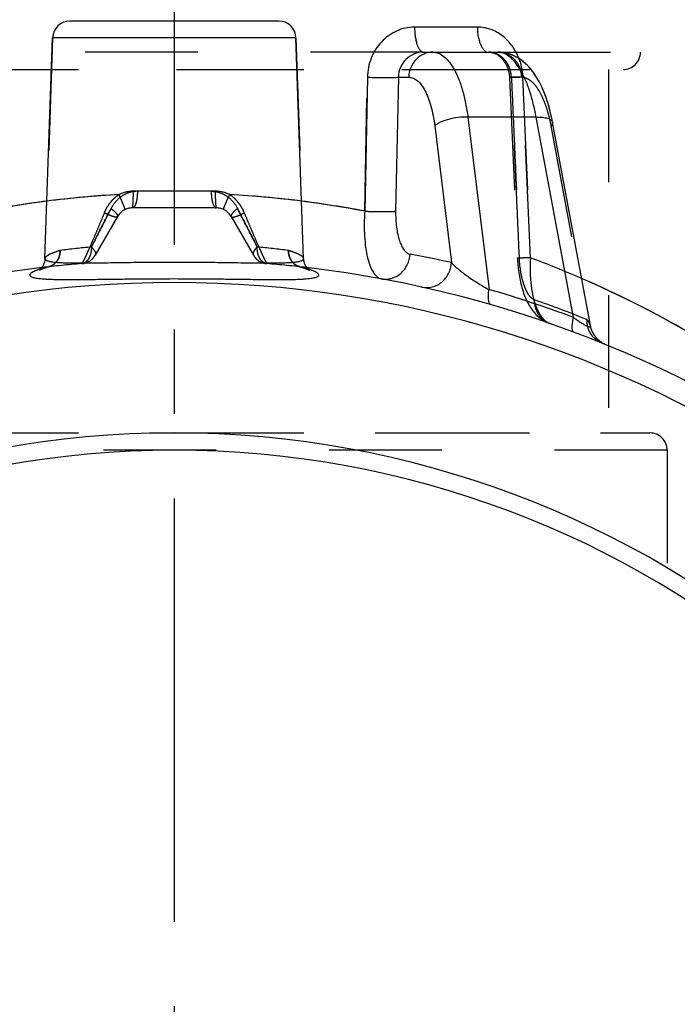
# Model space of a CAD drawing. Header units: millimetres. Extents: x 411 to 589, y 424 to 576.
# Tile 4 of 23: x 491 to 529, y 468 to 525. Entities that reach past the tile are written whole.
import ezdxf

# ---------------------------------------------------------------- set-up
doc = ezdxf.new("R2010")
doc.units = ezdxf.units.MM
doc.header["$LTSCALE"] = 65.185185
doc.linetypes.add('CENTER', pattern=[0.6, 0.375, -0.075, 0.075, -0.075])
doc.linetypes.add('HIDDEN', pattern=[0.2, 0.1, -0.1])
for name, color, linetype in [('ACHSEN_S', 7, 'CONTINUOUS'), ('FLAECHEN', 7, 'CONTINUOUS'), ('KOERPER', 7, 'CONTINUOUS'), ('KONST.EL_MIT_GEO', 7, 'CONTINUOUS')]:
    doc.layers.add(name, color=color, linetype=linetype)

msp = doc.modelspace()

# ---------------------------------------------------------------- linework, layer by layer
at = {"layer": 'ACHSEN_S', "color": 2, "linetype": 'CENTER'}
msp.add_line((500, 575.906), (500, 424.475), dxfattribs=at)
at = {"layer": 'FLAECHEN', "color": 8, "linetype": 'HIDDEN'}
for p, q in [((526.95, 532.475), (526.95, 523.475)), ((474.9, 522.475), (525.1, 522.475)), ((525.1, 522.475), (525.1, 501.475)), ((474.9, 501.475), (525.1, 501.475)), ((528.5, 500.475), (528.5, 492.515))]:
    msp.add_line(p, q, dxfattribs=at)
at = {"layer": 'FLAECHEN', "color": 7, "linetype": 'Continuous'}
for p, q in [((492.521, 511.553), (492.966, 524.31)), ((507.479, 511.553), (507.034, 524.31)), ((514.938, 523.475), (518.702, 523.475))]:
    msp.add_line(p, q, dxfattribs=at)
at = {"layer": 'KOERPER', "color": 8, "linetype": 'HIDDEN'}
for p, q in [((492.966, 524.31), (492.521, 511.553)), ((507.034, 524.31), (507.479, 511.553))]:
    msp.add_line(p, q, dxfattribs=at)
at = {"layer": 'KONST.EL_MIT_GEO', "color": 7, "linetype": 'Continuous'}
for p, q in [((506.034, 525.275), (493.966, 525.275)), ((517.522, 524.923), (513.89, 524.923)), ((507.034, 524.31), (492.966, 524.31)), ((514.397, 523.475), (518.702, 523.475)), ((511.164, 522.027), (511.014, 514.286)), ((512.955, 522.027), (512.797, 514.286)), ((512.955, 522.027), (513.553, 522.027)), ((520.922, 519.723), (516.976, 519.723)), ((516.976, 519.723), (518.195, 509.763)), ((523.085, 508.147), (520.922, 519.723)), ((524.06, 507.684), (521.846, 519.53)), ((515.059, 519.213), (516.025, 511.316))]:
    msp.add_line(p, q, dxfattribs=at)
at = {"layer": 'KONST.EL_MIT_GEO', "color": 8, "linetype": 'HIDDEN'}
for p, q in [((514.397, 523.475), (485.603, 523.475)), ((518.161, 523.475), (518.188, 523.475)), ((518.186, 523.475), (518.235, 523.472)), ((518.233, 523.472), (518.28, 523.468)), ((518.279, 523.468), (518.326, 523.461)), ((518.324, 523.461), (518.37, 523.452)), ((518.368, 523.452), (518.413, 523.441)), ((518.412, 523.442), (518.456, 523.429)), ((518.455, 523.429), (518.499, 523.414)), ((518.497, 523.415), (518.54, 523.398)), ((518.538, 523.398), (518.581, 523.379)), ((518.579, 523.38), (518.621, 523.359)), ((518.619, 523.36), (518.66, 523.338)), ((518.702, 523.475), (526.95, 523.475)), ((518.766, 523.474), (518.702, 523.475)), ((518.659, 523.339), (518.699, 523.314)), ((518.697, 523.315), (518.737, 523.289)), ((518.735, 523.29), (518.774, 523.263)), ((518.772, 523.264), (518.81, 523.235)), ((518.808, 523.236), (518.845, 523.205)), ((518.844, 523.206), (518.879, 523.174)), ((518.878, 523.175), (518.913, 523.142)), ((518.911, 523.143), (518.945, 523.108)), ((518.943, 523.11), (518.976, 523.073)), ((518.975, 523.075), (519.006, 523.038)), ((519.005, 523.039), (519.035, 523.001)), ((519.034, 523.002), (519.063, 522.963)), ((519.062, 522.964), (519.09, 522.924)), ((519.088, 522.925), (519.115, 522.884)), ((519.114, 522.885), (519.14, 522.842)), ((519.139, 522.844), (519.163, 522.8)), ((519.162, 522.802), (519.186, 522.757)), ((519.78, 523.194), (519.777, 523.196)), ((519.859, 523.15), (519.858, 523.15)), ((519.94, 523.099), (519.935, 523.103)), ((474.05, 522.475), (525.95, 522.475)), ((519.185, 522.759), (519.207, 522.713)), ((519.206, 522.716), (519.227, 522.669)), ((519.226, 522.671), (519.246, 522.623)), ((519.245, 522.625), (519.264, 522.576)), ((519.263, 522.579), (519.281, 522.529)), ((519.28, 522.532), (519.296, 522.481)), ((519.295, 522.484), (519.31, 522.433)), ((519.309, 522.435), (519.323, 522.384)), ((519.322, 522.386), (519.334, 522.334)), ((519.334, 522.337), (519.345, 522.284)), ((519.344, 522.287), (519.353, 522.234)), ((519.353, 522.237), (519.361, 522.183)), ((511.014, 514.286), (511.164, 522.027)), ((519.361, 522.186), (519.367, 522.132)), ((519.367, 522.135), (519.372, 522.081)), ((519.372, 522.084), (519.375, 522.03)), ((519.375, 522.033), (519.376, 522.014)), ((519.376, 522.014), (519.836, 511.582)), ((520.087, 522.027), (519.49, 522.027)), ((520.141, 522.027), (520.592, 511.596)), ((520.592, 511.596), (520.141, 522.027)), ((520.966, 521.995), (520.959, 522.007)), ((521.027, 521.891), (521.023, 521.898)), ((521.15, 521.663), (521.146, 521.67)), ((521.211, 521.539), (521.204, 521.553)), ((521.759, 519.936), (521.751, 519.97)), ((521.79, 519.798), (521.784, 519.824)), ((521.819, 519.663), (521.816, 519.681)), ((521.846, 519.53), (521.844, 519.541)), ((521.775, 519.213), (523.866, 508.022)), ((502.366, 515.44), (497.634, 515.44)), ((502.423, 514.475), (497.577, 514.475)), ((496.711, 513.975), (495.429, 511.754)), ((503.289, 513.975), (504.571, 511.754)), ((492.507, 511.419), (492.506, 511.416)), ((492.513, 511.46), (492.513, 511.457)), ((492.518, 511.503), (492.517, 511.5)), ((492.521, 511.546), (492.52, 511.543)), ((507.48, 511.542), (507.479, 511.545)), ((507.483, 511.497), (507.483, 511.5)), ((507.488, 511.454), (507.488, 511.457)), ((507.495, 511.412), (507.494, 511.415)), ((519.836, 511.582), (519.84, 511.504)), ((519.84, 511.507), (519.846, 511.392)), ((492.227, 510.917), (492.226, 510.917)), ((492.238, 510.927), (492.237, 510.926)), ((492.249, 510.937), (492.249, 510.937)), ((492.262, 510.949), (492.261, 510.948)), ((492.276, 510.963), (492.275, 510.962)), ((492.29, 510.977), (492.289, 510.976)), ((492.304, 510.994), (492.303, 510.992)), ((492.319, 511.011), (492.318, 511.01)), ((492.335, 511.03), (492.334, 511.029)), ((492.35, 511.051), (492.349, 511.049)), ((492.366, 511.073), (492.365, 511.071)), ((492.381, 511.097), (492.38, 511.095)), ((492.397, 511.122), (492.396, 511.12)), ((492.412, 511.149), (492.411, 511.147)), ((492.427, 511.177), (492.425, 511.175)), ((492.441, 511.207), (492.44, 511.205)), ((492.454, 511.238), (492.453, 511.236)), ((492.467, 511.271), (492.466, 511.269)), ((492.478, 511.306), (492.478, 511.303)), ((492.489, 511.342), (492.488, 511.34)), ((492.499, 511.38), (492.498, 511.377)), ((492.726, 511.075), (492.771, 511.088)), ((507.503, 511.372), (507.503, 511.375)), ((507.513, 511.334), (507.512, 511.337)), ((507.524, 511.298), (507.523, 511.3)), ((507.536, 511.263), (507.535, 511.265)), ((507.549, 511.23), (507.548, 511.232)), ((507.563, 511.198), (507.562, 511.2)), ((507.578, 511.169), (507.577, 511.17)), ((507.593, 511.14), (507.592, 511.142)), ((507.608, 511.114), (507.607, 511.115)), ((507.624, 511.089), (507.623, 511.09)), ((507.64, 511.065), (507.639, 511.066)), ((507.655, 511.043), (507.655, 511.044)), ((507.671, 511.023), (507.67, 511.024)), ((507.687, 511.004), (507.686, 511.005)), ((507.702, 510.986), (507.701, 510.987)), ((507.717, 510.97), (507.716, 510.971)), ((519.846, 511.395), (519.854, 511.28)), ((519.854, 511.283), (519.864, 511.169)), ((519.864, 511.172), (519.875, 511.058)), ((519.875, 511.062), (519.887, 510.948)), ((519.887, 510.952), (519.901, 510.838)), ((519.901, 510.842), (519.917, 510.729)), ((519.916, 510.733), (519.934, 510.62)), ((519.933, 510.624), (519.952, 510.511)), ((519.951, 510.515), (519.972, 510.403)), ((519.971, 510.407), (519.994, 510.295)), ((519.993, 510.299), (520.017, 510.188)), ((520.016, 510.192), (520.042, 510.081)), ((520.041, 510.085), (520.07, 509.974)), ((520.068, 509.979), (520.099, 509.868)), ((520.097, 509.873), (520.13, 509.763)), ((520.128, 509.767), (520.163, 509.658)), ((520.161, 509.663), (520.198, 509.553)), ((520.197, 509.558), (520.236, 509.449)), ((520.234, 509.454), (520.276, 509.347)), ((520.274, 509.352), (520.318, 509.247)), ((520.316, 509.252), (520.362, 509.149)), ((520.36, 509.153), (520.408, 509.054)), ((520.406, 509.059), (520.455, 508.964)), ((520.452, 508.968), (520.503, 508.877)), ((520.5, 508.882), (520.552, 508.795)), ((520.549, 508.799), (520.601, 508.718)), ((520.598, 508.722), (520.651, 508.644)), ((520.648, 508.648), (520.702, 508.574)), ((520.699, 508.578), (520.753, 508.507)), ((520.751, 508.51), (520.806, 508.442)), ((520.803, 508.446), (520.86, 508.381)), ((520.857, 508.384), (520.915, 508.322)), ((520.912, 508.325), (520.972, 508.266)), ((520.968, 508.269), (521.029, 508.213)), ((521.026, 508.216), (521.087, 508.162)), ((521.084, 508.165), (521.146, 508.114)), ((521.143, 508.117), (521.207, 508.069)), ((521.203, 508.072), (521.267, 508.027)), ((521.264, 508.029), (521.329, 507.987)), ((521.325, 507.989), (521.391, 507.949)), ((521.387, 507.952), (521.454, 507.915)), ((521.45, 507.917), (521.518, 507.883)), ((521.514, 507.885), (521.582, 507.853)), ((521.578, 507.855), (521.646, 507.826)), ((521.642, 507.828), (521.711, 507.802)), ((521.706, 507.804), (521.722, 507.798)), ((472.5, 501.475), (527.5, 501.475)), ((528.5, 500.475), (471.5, 500.475))]:
    msp.add_line(p, q, dxfattribs=at)
at = {"layer": 'KONST.EL_MIT_GEO', "color": 7, "linetype": 'Continuous'}
for points in [[(521.846, 519.53), (521.819, 519.663), (521.79, 519.798), (521.759, 519.936), (521.725, 520.076), (521.688, 520.216), (521.65, 520.356), (521.608, 520.497), (521.565, 520.637), (521.52, 520.775), (521.472, 520.912), (521.422, 521.046), (521.37, 521.178), (521.316, 521.306), (521.261, 521.431), (521.204, 521.553), (521.146, 521.67), (521.087, 521.783), (521.027, 521.891), (520.966, 521.995), (520.904, 522.094), (520.841, 522.189), (520.778, 522.28), (520.714, 522.366), (520.649, 522.449), (520.583, 522.529), (520.516, 522.605), (520.448, 522.678), (520.378, 522.748), (520.307, 522.815), (520.235, 522.879), (520.161, 522.94), (520.087, 522.998), (520.011, 523.052), (519.935, 523.103), (519.858, 523.15), (519.78, 523.194), (519.702, 523.235), (519.623, 523.273), (519.544, 523.307), (519.465, 523.338), (519.385, 523.365), (519.306, 523.39), (519.226, 523.411), (519.146, 523.429), (519.066, 523.444), (518.986, 523.456), (518.905, 523.465), (518.825, 523.472), (518.744, 523.475), (518.702, 523.475)], [(492.521, 511.553), (492.52, 511.543), (492.517, 511.5), (492.513, 511.457), (492.506, 511.416), (492.498, 511.377), (492.488, 511.34), (492.478, 511.303), (492.466, 511.269), (492.453, 511.236), (492.44, 511.205), (492.425, 511.175), (492.411, 511.147), (492.396, 511.12), (492.38, 511.095), (492.365, 511.071), (492.349, 511.049), (492.334, 511.029), (492.318, 511.01), (492.303, 510.992), (492.289, 510.976), (492.275, 510.962), (492.261, 510.948), (492.249, 510.937), (492.237, 510.926), (492.226, 510.917), (492.216, 510.909), (492.207, 510.902), (492.199, 510.896), (492.193, 510.891), (492.187, 510.888), (492.183, 510.885), (492.181, 510.884)], [(507.821, 510.882), (507.822, 510.882), (507.822, 510.882), (507.822, 510.882), (507.82, 510.883), (507.816, 510.885), (507.812, 510.888), (507.806, 510.893), (507.798, 510.898), (507.79, 510.904), (507.78, 510.912), (507.769, 510.921), (507.758, 510.931), (507.745, 510.943), (507.731, 510.956), (507.717, 510.97), (507.702, 510.986), (507.687, 511.004), (507.671, 511.023), (507.655, 511.043), (507.64, 511.065), (507.624, 511.089), (507.608, 511.114), (507.593, 511.14), (507.578, 511.169), (507.563, 511.198), (507.549, 511.23), (507.536, 511.263), (507.524, 511.298), (507.513, 511.334), (507.503, 511.372), (507.495, 511.412), (507.488, 511.454), (507.483, 511.497), (507.48, 511.542), (507.479, 511.553)], [(524.968, 506.57), (524.916, 506.593), (524.864, 506.617), (524.814, 506.643), (524.764, 506.672), (524.716, 506.702), (524.669, 506.734), (524.623, 506.768), (524.579, 506.803), (524.536, 506.84), (524.494, 506.879), (524.454, 506.919), (524.415, 506.961), (524.378, 507.004), (524.343, 507.048), (524.309, 507.094), (524.277, 507.141), (524.247, 507.19), (524.219, 507.239), (524.193, 507.289), (524.168, 507.341), (524.146, 507.393), (524.125, 507.446), (524.107, 507.5), (524.09, 507.554), (524.076, 507.609), (524.064, 507.665), (524.06, 507.683)]]:
    msp.add_lwpolyline(points, dxfattribs=at)
at = {"layer": 'KONST.EL_MIT_GEO', "color": 8, "linetype": 'HIDDEN'}
for points in [[(519.702, 523.235), (519.694, 523.239), (519.611, 523.278), (519.527, 523.314), (519.444, 523.345), (519.36, 523.373), (519.275, 523.398), (519.191, 523.419), (519.106, 523.437), (519.022, 523.451), (518.937, 523.462), (518.851, 523.47), (518.766, 523.474)], [(520.692, 522.395), (520.623, 522.482), (520.552, 522.565), (520.48, 522.644), (520.407, 522.719), (520.333, 522.792), (520.257, 522.86), (520.179, 522.925), (520.101, 522.987), (520.021, 523.045), (520.011, 523.052)], [(520.904, 522.094), (520.893, 522.111), (520.827, 522.21), (520.76, 522.305), (520.692, 522.395)], [(521.725, 520.076), (521.714, 520.118), (521.675, 520.266), (521.633, 520.415), (521.588, 520.564), (521.541, 520.711), (521.492, 520.856), (521.44, 520.999), (521.385, 521.139), (521.329, 521.276), (521.271, 521.41), (521.261, 521.431)], [(492.182, 510.884), (492.18, 510.883), (492.178, 510.882), (492.178, 510.882), (492.178, 510.882), (492.18, 510.883), (492.183, 510.884), (492.187, 510.886), (492.192, 510.889), (492.198, 510.892), (492.206, 510.896), (492.215, 510.9), (492.225, 510.904), (492.236, 510.909), (492.248, 510.915), (492.262, 510.92), (492.276, 510.926), (492.292, 510.933), (492.31, 510.94), (492.328, 510.947), (492.348, 510.954), (492.369, 510.962), (492.391, 510.97), (492.415, 510.978), (492.439, 510.987), (492.466, 510.995)], [(492.466, 510.995), (492.493, 511.005), (492.522, 511.014), (492.552, 511.024), (492.584, 511.033), (492.617, 511.043), (492.652, 511.054), (492.688, 511.064), (492.726, 511.075)], [(507.229, 511.088), (507.278, 511.074), (507.317, 511.063), (507.354, 511.052), (507.39, 511.041), (507.425, 511.031), (507.458, 511.02), (507.489, 511.01), (507.519, 511), (507.548, 510.991), (507.575, 510.982), (507.601, 510.973), (507.625, 510.964), (507.648, 510.956), (507.669, 510.948), (507.689, 510.94), (507.708, 510.933), (507.725, 510.926), (507.74, 510.92), (507.755, 510.913), (507.768, 510.908), (507.779, 510.903), (507.789, 510.898), (507.798, 510.894), (507.806, 510.89), (507.812, 510.887), (507.816, 510.885), (507.82, 510.883), (507.821, 510.882)]]:
    msp.add_lwpolyline(points, dxfattribs=at)
at = {"layer": 'KONST.EL_MIT_GEO', "color": 7, "linetype": 'Continuous'}
for centre, radius, start, end in [((493.966, 524.275), 1, 90, 178), ((506.034, 524.275), 1, 2, 90), ((500.039, 456.726), 58.612, 97.25607, 100.8703), ((499.951, 456.664), 58.675, 79.13165, 82.74199), ((501.385, 445.424), 67.499, 77.47351, 79.54843), ((500, 445.475), 66, 96.67212, 158.67631), ((493.915, 506.059), 5.166, 108.5937, 109.4289), ((500, 445.475), 66, 21.32369, 83.32785), ((506.152, 506.256), 4.957, 70.3981, 71.4221), ((506.308, 506.694), 4.493, 70.1256, 70.3914), ((498.918, 453.77), 61.757, 60.07989, 66.4903), ((500, 445.475), 64.688, 21.77814, 158.22186), ((499.468, 444.913), 67.5, 69.51958, 73.89283), ((500, 445.475), 56, 9.0138, 170.9862), ((500, 445.475), 55, 8.8904, 171.1096)]:
    msp.add_arc(centre, radius, start, end, dxfattribs=at)
at = {"layer": 'KONST.EL_MIT_GEO', "color": 8, "linetype": 'HIDDEN'}
for centre, radius, start, end in [((525.95, 523.475), 1, 270, 360), ((517.712, 521.93), 1.78, 3.1398, 17.8365), ((518.475, 521.976), 1.613, 1.8372, 18.0365), ((497.635, 513.525), 1.915, 90.0226, 115.931), ((502.365, 513.525), 1.915, 64.069, 89.9774), ((500.026, 456.798), 58.539, 93.16135, 100.87098), ((500.011, 456.945), 58.391, 93.15475, 97.256), ((499.984, 456.877), 58.459, 79.12376, 86.84394), ((499.988, 456.939), 58.397, 82.74419, 86.84499), ((497.577, 513.475), 1, 89.9994, 150.0006), ((502.423, 513.475), 1, 29.9993, 90.0004), ((500.02, 460.062), 52.378, 95.274, 97.2579), ((500.02, 460.068), 52.372, 95.2739, 97.2579), ((499.975, 460.023), 52.418, 82.7429, 84.7252), ((499.976, 460.025), 52.416, 82.7429, 84.7253), ((494.563, 512.254), 1, 274.6546, 330), ((505.437, 512.254), 1, 210, 265.3454), ((499.133, 454.189), 61.287, 60.05885, 69.50468), ((499.391, 454.805), 60.619, 66.50971, 69.52884), ((500, 445.475), 66, 94.65461, 96.67212), ((492.563, 511.833), 0.774, 276.402, 285.584), ((500, 445.475), 66, 83.32785, 85.34539), ((507.437, 511.833), 0.773, 254.4088, 263.598), ((507.437, 511.831), 0.772, 254.6732, 259.1405), ((507.437, 511.832), 0.772, 261.3721, 263.605), ((498.615, 445.423), 67.499, 68.03197, 70.78408), ((498.616, 445.425), 67.498, 68.03194, 70.78411), ((527.5, 500.475), 1, 0, 90)]:
    msp.add_arc(centre, radius, start, end, dxfattribs=at)
at = {"layer": 'KONST.EL_MIT_GEO', "color": 7, "linetype": 'Continuous'}
for points, knots in [([(513.89, 524.923), (513.713, 524.923), (513.355, 524.884), (512.842, 524.714), (512.37, 524.439), (511.819, 523.951), (511.317, 523.147), (511.171, 522.401), (511.164, 522.027)], [0, 0, 0, 0, 0.121494, 0.243827, 0.367346, 0.49218, 0.744369, 1, 1, 1, 1]), ([(513.89, 524.923), (513.891, 524.828), (513.9, 524.641), (513.93, 524.371), (513.976, 524.123), (514.037, 523.905), (514.111, 523.726), (514.195, 523.59), (514.288, 523.499), (514.364, 523.475), (514.397, 523.475)], [0, 0, 0, 0, 0.176208, 0.345655, 0.502988, 0.643513, 0.763608, 0.861362, 0.937878, 1, 1, 1, 1]), ([(519.92, 523.112), (519.821, 523.371), (519.563, 523.859), (518.998, 524.449), (518.299, 524.834), (517.778, 524.923), (517.522, 524.923)], [0, 0, 0, 0, 0.260541, 0.513247, 0.758571, 1, 1, 1, 1]), ([(517.522, 524.923), (517.525, 524.736), (517.55, 524.463), (517.631, 524.121), (517.708, 523.903), (517.802, 523.723), (517.91, 523.586), (518.029, 523.497), (518.12, 523.475), (518.161, 523.475)], [0, 0, 0, 0, 0.330926, 0.482935, 0.620332, 0.740253, 0.841595, 0.926117, 1, 1, 1, 1]), ([(514.397, 523.475), (514.213, 523.475), (513.838, 523.399), (513.362, 523.08), (513.036, 522.601), (512.957, 522.218), (512.955, 522.027)], [0, 0, 0, 0, 0.245387, 0.494275, 0.746148, 1, 1, 1, 1]), ([(514.938, 523.475), (514.761, 523.475), (514.399, 523.398), (513.946, 523.074), (513.638, 522.595), (513.559, 522.217), (513.553, 522.027)], [0, 0, 0, 0, 0.240983, 0.487253, 0.740938, 1, 1, 1, 1]), ([(514.938, 523.475), (515.053, 523.475), (515.297, 523.425), (515.632, 523.213), (515.941, 522.879), (516.221, 522.431), (516.471, 521.879), (516.685, 521.232), (516.858, 520.503), (516.941, 519.99), (516.976, 519.723)], [0, 0, 0, 0, 0.075695, 0.15961, 0.257873, 0.373383, 0.506722, 0.656982, 0.822267, 1, 1, 1, 1]), ([(520.922, 519.723), (520.874, 519.99), (520.766, 520.505), (520.557, 521.233), (520.312, 521.88), (520.036, 522.432), (519.733, 522.879), (519.409, 523.212), (519.065, 523.424), (518.818, 523.475), (518.702, 523.475)], [0, 0, 0, 0, 0.176489, 0.34114, 0.491336, 0.625097, 0.741363, 0.84045, 0.924817, 1, 1, 1, 1]), ([(511.164, 522.027), (511.344, 522.022), (511.697, 522.013), (512.196, 522.008), (512.614, 522.012), (512.857, 522.019), (512.955, 522.027)], [0, 0, 0, 0, 0.30084, 0.591966, 0.835544, 1, 1, 1, 1]), ([(513.553, 522.027), (513.639, 522.027), (513.821, 521.99), (514.072, 521.83), (514.301, 521.58), (514.509, 521.244), (514.693, 520.83), (514.85, 520.345), (514.975, 519.798), (515.034, 519.413), (515.059, 519.213)], [0, 0, 0, 0, 0.075778, 0.159615, 0.25774, 0.373125, 0.506398, 0.656671, 0.822063, 1, 1, 1, 1]), ([(516.976, 519.723), (516.787, 519.729), (516.405, 519.71), (515.942, 519.625), (515.599, 519.52), (515.379, 519.431), (515.199, 519.332), (515.099, 519.254), (515.059, 519.213)], [0, 0, 0, 0, 0.281286, 0.564461, 0.695276, 0.813356, 0.91554, 1, 1, 1, 1]), ([(520.922, 519.723), (521.044, 519.727), (521.22, 519.724), (521.439, 519.694), (521.576, 519.663), (521.689, 519.621), (521.777, 519.57), (521.838, 519.509), (521.86, 519.46), (521.864, 519.436)], [0, 0, 0, 0, 0.351862, 0.504648, 0.639121, 0.754236, 0.850359, 0.930175, 1, 1, 1, 1]), ([(511.014, 514.286), (510.996, 514.04), (510.976, 513.557), (510.991, 512.855), (511.052, 512.204), (511.157, 511.627), (511.302, 511.141), (511.461, 510.807), (511.61, 510.605), (511.723, 510.494), (511.844, 510.417), (511.93, 510.388), (511.973, 510.38)], [0, 0, 0, 0, 0.174895, 0.34276, 0.498685, 0.638403, 0.758615, 0.857508, 0.899151, 0.936102, 0.969257, 1, 1, 1, 1]), ([(511.014, 514.286), (511.193, 514.28), (511.545, 514.272), (512.042, 514.267), (512.457, 514.271), (512.7, 514.278), (512.797, 514.286)], [0, 0, 0, 0, 0.301185, 0.592233, 0.835607, 1, 1, 1, 1]), ([(512.797, 514.286), (512.794, 514.13), (512.799, 513.824), (512.838, 513.379), (512.907, 512.967), (513.005, 512.601), (513.128, 512.291), (513.272, 512.048), (513.436, 511.877), (513.567, 511.814), (513.63, 511.803)], [0, 0, 0, 0, 0.16952, 0.332934, 0.485772, 0.624186, 0.745197, 0.847138, 0.930561, 1, 1, 1, 1]), ([(492.521, 511.553), (492.519, 511.49), (492.631, 511.433), (492.743, 511.4), (492.842, 511.379), (492.956, 511.36), (493.142, 511.337), (493.416, 511.317), (493.792, 511.302), (494.228, 511.296), (494.72, 511.295), (495.263, 511.3), (496.073, 511.311), (497.17, 511.329), (498.557, 511.347), (499.513, 511.352), (500, 511.352)], [0, 0, 0, 0, 0.024825, 0.035847, 0.049033, 0.064413, 0.08199, 0.123644, 0.17371, 0.231747, 0.29721, 0.369463, 0.447805, 0.61965, 0.806105, 1, 1, 1, 1]), ([(500, 511.352), (500.487, 511.352), (501.443, 511.347), (502.83, 511.329), (503.927, 511.311), (504.737, 511.3), (505.28, 511.295), (505.772, 511.296), (506.208, 511.302), (506.584, 511.317), (506.858, 511.337), (507.044, 511.36), (507.158, 511.379), (507.257, 511.4), (507.369, 511.433), (507.481, 511.49), (507.479, 511.553)], [0, 0, 0, 0, 0.193895, 0.380349, 0.552195, 0.630537, 0.70279, 0.768253, 0.82629, 0.876355, 0.91801, 0.935587, 0.950967, 0.964153, 0.975175, 1, 1, 1, 1]), ([(511.973, 510.38), (512.069, 510.362), (512.268, 510.349), (512.564, 510.398), (512.845, 510.513), (513.184, 510.747), (513.509, 511.174), (513.617, 511.592), (513.63, 511.803)], [0, 0, 0, 0, 0.119971, 0.240852, 0.363378, 0.487962, 0.741766, 1, 1, 1, 1]), ([(492.197, 510.931), (492.142, 510.911), (492.041, 510.874), (491.905, 510.815), (491.797, 510.759), (491.718, 510.706), (491.666, 510.656), (491.646, 510.61), (491.65, 510.578), (491.66, 510.556), (491.679, 510.536), (491.716, 510.508), (491.784, 510.478), (491.887, 510.448), (492.02, 510.422), (492.181, 510.4), (492.371, 510.382), (492.588, 510.367), (492.833, 510.355), (493.211, 510.344), (493.745, 510.338), (494.453, 510.339), (495.243, 510.348), (496.105, 510.359), (497.026, 510.371), (498.331, 510.385), (499.327, 510.39), (500, 510.39)], [0, 0, 0, 0, 0.01934, 0.035671, 0.048992, 0.059367, 0.067008, 0.072531, 0.074978, 0.077553, 0.080495, 0.083969, 0.092863, 0.10466, 0.119503, 0.137431, 0.158434, 0.182473, 0.209485, 0.23939, 0.307485, 0.385843, 0.473366, 0.568794, 0.67073, 0.777661, 1, 1, 1, 1]), ([(500, 510.39), (500.669, 510.39), (501.66, 510.385), (502.958, 510.371), (503.874, 510.359), (504.733, 510.348), (505.522, 510.34), (506.229, 510.338), (506.845, 510.344), (507.297, 510.359), (507.607, 510.38), (507.799, 510.398), (507.963, 510.419), (508.098, 510.445), (508.205, 510.474), (508.283, 510.507), (508.335, 510.544), (508.358, 510.595), (508.339, 510.648), (508.292, 510.697), (508.218, 510.75), (508.116, 510.805), (507.986, 510.863), (507.888, 510.9), (507.835, 510.919)], [0, 0, 0, 0, 0.22195, 0.328741, 0.430603, 0.526039, 0.613667, 0.692241, 0.76067, 0.818041, 0.842353, 0.863659, 0.881915, 0.897109, 0.909272, 0.918525, 0.925206, 0.930249, 0.935546, 0.942782, 0.952672, 0.965463, 0.981237, 1, 1, 1, 1]), ([(514.315, 509.904), (514.412, 509.882), (514.614, 509.862), (514.917, 509.903), (515.207, 510.013), (515.558, 510.245), (515.897, 510.675), (516.011, 511.101), (516.025, 511.316)], [0, 0, 0, 0, 0.119845, 0.240646, 0.363163, 0.487815, 0.741806, 1, 1, 1, 1]), ([(516.025, 511.316), (516.075, 511.257), (516.192, 511.137), (516.474, 510.886), (516.911, 510.554), (517.515, 510.15), (517.958, 509.888), (518.195, 509.763)], [0, 0, 0, 0, 0.086361, 0.186823, 0.423914, 0.700489, 1, 1, 1, 1]), ([(518.311, 508.884), (518.293, 508.889), (518.256, 508.912), (518.217, 508.972), (518.188, 509.054), (518.169, 509.159), (518.159, 509.285), (518.161, 509.489), (518.178, 509.651), (518.195, 509.763)], [0, 0, 0, 0, 0.060609, 0.133692, 0.226173, 0.340493, 0.476705, 0.633547, 1, 1, 1, 1]), ([(523.093, 507.303), (523.078, 507.309), (523.048, 507.333), (523.021, 507.391), (523.005, 507.47), (523, 507.57), (523.006, 507.69), (523.028, 507.886), (523.06, 508.04), (523.085, 508.147)], [0, 0, 0, 0, 0.054586, 0.123548, 0.213997, 0.328051, 0.465496, 0.624891, 1, 1, 1, 1]), ([(523.085, 508.147), (523.148, 508.101), (523.273, 508.012), (523.458, 507.886), (523.609, 507.79), (523.722, 507.724), (523.798, 507.683), (523.866, 507.65), (523.925, 507.627), (523.973, 507.613), (524.011, 507.609), (524.04, 507.614), (524.066, 507.638), (524.064, 507.666), (524.061, 507.683)], [0, 0, 0, 0, 0.197845, 0.389739, 0.568755, 0.650158, 0.723921, 0.788315, 0.841958, 0.88422, 0.91561, 0.93825, 0.956573, 1, 1, 1, 1])]:
    msp.add_open_spline(points, degree=3, knots=knots, dxfattribs=at)
at = {"layer": 'KONST.EL_MIT_GEO', "color": 8, "linetype": 'HIDDEN'}
for points, knots in [([(519.49, 522.027), (519.479, 522.218), (519.399, 522.592), (519.153, 522.997), (518.886, 523.24), (518.661, 523.374), (518.416, 523.457), (518.246, 523.475), (518.161, 523.475)], [0, 0, 0, 0, 0.265297, 0.520861, 0.643901, 0.763986, 0.882231, 1, 1, 1, 1]), ([(518.161, 523.475), (518.297, 523.475), (518.573, 523.426), (518.941, 523.215), (519.233, 522.888), (519.361, 522.618), (519.407, 522.475)], [0, 0, 0, 0, 0.238976, 0.482227, 0.735526, 1, 1, 1, 1]), ([(518.702, 523.475), (518.879, 523.475), (519.241, 523.398), (519.695, 523.074), (520.002, 522.595), (520.081, 522.217), (520.087, 522.027)], [0, 0, 0, 0, 0.240983, 0.487254, 0.740939, 1, 1, 1, 1]), ([(519.376, 522.014), (519.376, 522.014), (519.379, 522.015), (519.384, 522.016), (519.393, 522.018), (519.406, 522.019), (519.422, 522.021), (519.45, 522.024), (519.473, 522.026), (519.49, 522.027)], [0, 0, 0, 0, 0.018529, 0.066697, 0.145767, 0.255778, 0.396554, 0.567813, 1, 1, 1, 1]), ([(520.141, 522.027), (520.086, 522.025), (519.981, 522.022), (519.831, 522.017), (519.7, 522.014), (519.603, 522.011), (519.536, 522.01), (519.495, 522.01), (519.46, 522.01), (519.43, 522.01), (519.408, 522.01), (519.391, 522.011), (519.383, 522.012), (519.376, 522.012), (519.376, 522.014)], [0, 0, 0, 0, 0.216935, 0.413294, 0.585659, 0.731008, 0.792741, 0.846809, 0.892977, 0.931047, 0.960856, 0.982286, 0.995279, 1, 1, 1, 1]), ([(520.087, 522.027), (520.174, 522.027), (520.36, 521.989), (520.619, 521.83), (520.864, 521.58), (521.094, 521.245), (521.304, 520.831), (521.492, 520.346), (521.653, 519.8), (521.737, 519.414), (521.775, 519.213)], [0, 0, 0, 0, 0.075097, 0.159535, 0.258759, 0.375153, 0.508988, 0.659177, 0.823722, 1, 1, 1, 1]), ([(521.864, 519.436), (521.867, 519.419), (521.868, 519.382), (521.846, 519.301), (521.806, 519.247), (521.775, 519.213)], [0, 0, 0, 0, 0.21269, 0.442652, 1, 1, 1, 1]), ([(497.868, 515.44), (497.708, 515.44), (497.389, 515.39), (496.956, 515.178), (496.595, 514.855), (496.415, 514.584), (496.341, 514.44)], [0, 0, 0, 0, 0.249402, 0.496944, 0.746152, 1, 1, 1, 1]), ([(497.868, 515.44), (497.866, 515.316), (497.855, 515.135), (497.819, 514.907), (497.784, 514.762), (497.742, 514.643), (497.694, 514.553), (497.641, 514.493), (497.597, 514.475), (497.577, 514.475)], [0, 0, 0, 0, 0.353266, 0.513539, 0.655898, 0.776318, 0.872393, 0.944664, 1, 1, 1, 1]), ([(497.577, 514.475), (497.58, 514.475), (497.585, 514.482), (497.589, 514.496), (497.594, 514.519), (497.602, 514.566), (497.61, 514.647), (497.618, 514.764), (497.625, 514.908), (497.63, 515.073), (497.633, 515.253), (497.634, 515.377), (497.634, 515.44)], [0, 0, 0, 0, 0.007367, 0.022611, 0.046734, 0.079753, 0.171471, 0.294701, 0.445019, 0.616958, 0.804234, 1, 1, 1, 1]), ([(502.132, 515.44), (502.134, 515.316), (502.145, 515.135), (502.181, 514.907), (502.216, 514.762), (502.258, 514.643), (502.306, 514.553), (502.359, 514.493), (502.403, 514.475), (502.423, 514.475)], [0, 0, 0, 0, 0.353266, 0.513539, 0.655898, 0.776318, 0.872393, 0.944664, 1, 1, 1, 1]), ([(502.132, 515.44), (502.292, 515.44), (502.611, 515.39), (503.044, 515.178), (503.405, 514.855), (503.585, 514.584), (503.659, 514.44)], [0, 0, 0, 0, 0.249402, 0.496944, 0.746152, 1, 1, 1, 1]), ([(502.366, 515.44), (502.366, 515.377), (502.367, 515.253), (502.37, 515.073), (502.375, 514.908), (502.382, 514.764), (502.39, 514.647), (502.398, 514.566), (502.406, 514.519), (502.411, 514.496), (502.415, 514.482), (502.42, 514.475), (502.423, 514.475)], [0, 0, 0, 0, 0.195766, 0.383042, 0.554981, 0.705299, 0.828529, 0.920247, 0.953266, 0.977389, 0.992633, 1, 1, 1, 1]), ([(496.798, 515.247), (496.605, 515.125), (496.267, 514.802), (496.043, 514.399), (495.956, 514.19)], [0, 0, 0, 0, 0.502036, 1, 1, 1, 1]), ([(495.956, 514.19), (496.043, 514.399), (496.267, 514.802), (496.605, 515.125), (496.798, 515.247)], [0, 0, 0, 0, 0.497962, 1, 1, 1, 1]), ([(497.149, 514.379), (497.151, 514.38), (497.153, 514.388), (497.15, 514.401), (497.145, 514.424), (497.132, 514.468), (497.106, 514.541), (497.064, 514.647), (497.011, 514.776), (496.947, 514.922), (496.875, 515.082), (496.824, 515.191), (496.798, 515.247)], [0, 0, 0, 0, 0.007232, 0.022325, 0.046252, 0.079029, 0.170175, 0.292831, 0.442765, 0.614728, 0.802675, 1, 1, 1, 1]), ([(502.851, 514.379), (502.849, 514.38), (502.847, 514.388), (502.85, 514.401), (502.855, 514.424), (502.868, 514.468), (502.894, 514.541), (502.936, 514.647), (502.989, 514.776), (503.053, 514.922), (503.125, 515.082), (503.176, 515.191), (503.202, 515.247)], [0, 0, 0, 0, 0.007232, 0.022325, 0.046252, 0.079029, 0.170175, 0.292831, 0.442765, 0.614728, 0.802675, 1, 1, 1, 1]), ([(504.044, 514.19), (503.957, 514.399), (503.733, 514.802), (503.395, 515.125), (503.202, 515.247)], [0, 0, 0, 0, 0.497962, 1, 1, 1, 1]), ([(503.202, 515.247), (503.395, 515.125), (503.733, 514.802), (503.957, 514.399), (504.044, 514.19)], [0, 0, 0, 0, 0.502036, 1, 1, 1, 1]), ([(495.206, 512.219), (495.299, 512.402), (495.678, 513.142), (496.056, 513.882), (496.341, 514.44)], [0, 0, 0, 0, 0.246985, 1, 1, 1, 1]), ([(496.341, 514.44), (496.245, 514.253), (495.867, 513.513), (495.489, 512.772), (495.206, 512.219)], [0, 0, 0, 0, 0.252708, 1, 1, 1, 1]), ([(496.341, 514.44), (496.402, 514.394), (496.488, 514.325), (496.587, 514.229), (496.644, 514.165), (496.686, 514.107), (496.712, 514.057), (496.723, 514.012), (496.717, 513.985), (496.711, 513.975)], [0, 0, 0, 0, 0.371806, 0.530574, 0.66792, 0.782328, 0.873558, 0.943757, 1, 1, 1, 1]), ([(503.659, 514.44), (503.598, 514.394), (503.512, 514.325), (503.413, 514.229), (503.356, 514.165), (503.314, 514.107), (503.288, 514.057), (503.277, 514.012), (503.283, 513.985), (503.289, 513.975)], [0, 0, 0, 0, 0.371806, 0.530574, 0.66792, 0.782328, 0.873558, 0.943757, 1, 1, 1, 1]), ([(503.659, 514.44), (503.755, 514.253), (504.133, 513.513), (504.511, 512.772), (504.794, 512.219)], [0, 0, 0, 0, 0.252707, 1, 1, 1, 1]), ([(504.794, 512.219), (504.701, 512.402), (504.322, 513.142), (503.944, 513.882), (503.659, 514.44)], [0, 0, 0, 0, 0.246985, 1, 1, 1, 1]), ([(511.014, 514.286), (511.193, 514.28), (511.545, 514.272), (512.042, 514.267), (512.457, 514.271), (512.7, 514.278), (512.797, 514.286)], [0, 0, 0, 0, 0.301185, 0.592233, 0.835607, 1, 1, 1, 1]), ([(495.956, 514.19), (495.875, 513.996), (495.718, 513.62), (495.488, 513.076), (495.305, 512.65), (495.168, 512.336), (495.074, 512.125), (494.988, 511.933), (494.91, 511.762), (494.841, 511.615), (494.781, 511.491), (494.738, 511.405), (494.708, 511.349), (494.689, 511.317), (494.674, 511.292), (494.662, 511.274), (494.653, 511.263), (494.647, 511.258), (494.644, 511.257)], [0, 0, 0, 0, 0.195592, 0.380657, 0.550568, 0.628269, 0.700256, 0.765861, 0.824435, 0.875363, 0.918093, 0.952161, 0.965833, 0.977222, 0.986308, 0.99309, 0.9976, 1, 1, 1, 1]), ([(496.711, 513.975), (496.697, 513.951), (496.632, 513.943), (496.552, 513.954), (496.459, 513.977), (496.35, 514.013), (496.178, 514.08), (496.046, 514.143), (495.956, 514.19)], [0, 0, 0, 0, 0.104829, 0.19586, 0.313949, 0.457078, 0.621981, 1, 1, 1, 1]), ([(503.289, 513.975), (503.303, 513.951), (503.368, 513.943), (503.448, 513.954), (503.541, 513.977), (503.65, 514.013), (503.822, 514.08), (503.954, 514.143), (504.044, 514.19)], [0, 0, 0, 0, 0.104829, 0.19586, 0.313949, 0.457078, 0.621981, 1, 1, 1, 1]), ([(504.044, 514.19), (504.125, 513.996), (504.282, 513.62), (504.512, 513.076), (504.695, 512.65), (504.832, 512.336), (504.926, 512.125), (505.012, 511.933), (505.09, 511.762), (505.159, 511.615), (505.219, 511.491), (505.262, 511.405), (505.292, 511.349), (505.311, 511.317), (505.326, 511.292), (505.338, 511.274), (505.347, 511.263), (505.353, 511.258), (505.356, 511.257)], [0, 0, 0, 0, 0.195592, 0.380657, 0.550568, 0.628269, 0.700256, 0.765861, 0.824435, 0.875363, 0.918093, 0.952161, 0.965833, 0.977222, 0.986308, 0.99309, 0.9976, 1, 1, 1, 1]), ([(493.403, 512.021), (493.276, 511.981), (493.097, 511.921), (492.88, 511.831), (492.755, 511.77), (492.656, 511.713), (492.584, 511.659), (492.536, 511.608), (492.521, 511.569), (492.521, 511.553)], [0, 0, 0, 0, 0.391049, 0.550905, 0.686477, 0.797751, 0.885303, 0.950997, 1, 1, 1, 1]), ([(493.403, 512.021), (493.404, 511.915), (493.377, 511.705), (493.247, 511.421), (493.041, 511.202), (492.862, 511.114), (492.771, 511.088)], [0, 0, 0, 0, 0.263597, 0.518484, 0.76307, 1, 1, 1, 1]), ([(492.771, 511.088), (492.862, 511.114), (493.041, 511.202), (493.247, 511.421), (493.377, 511.705), (493.404, 511.915), (493.403, 512.021)], [0, 0, 0, 0, 0.23693, 0.481516, 0.736403, 1, 1, 1, 1]), ([(495.206, 512.219), (495.209, 512.099), (495.188, 511.868), (495.092, 511.602), (494.975, 511.435), (494.876, 511.342), (494.764, 511.279), (494.684, 511.261), (494.644, 511.257)], [0, 0, 0, 0, 0.297417, 0.567184, 0.687905, 0.798804, 0.901685, 1, 1, 1, 1]), ([(495.206, 512.219), (495.25, 512.175), (495.328, 512.093), (495.403, 511.981), (495.437, 511.898), (495.448, 511.844), (495.447, 511.795), (495.436, 511.766), (495.429, 511.754)], [0, 0, 0, 0, 0.342533, 0.621421, 0.735845, 0.83469, 0.920967, 1, 1, 1, 1]), ([(495.206, 512.219), (495.25, 512.175), (495.328, 512.093), (495.403, 511.981), (495.437, 511.898), (495.448, 511.844), (495.447, 511.795), (495.436, 511.766), (495.429, 511.754)], [0, 0, 0, 0, 0.342534, 0.621421, 0.735845, 0.83469, 0.920968, 1, 1, 1, 1]), ([(504.794, 512.219), (504.75, 512.175), (504.672, 512.093), (504.597, 511.981), (504.563, 511.898), (504.552, 511.844), (504.553, 511.795), (504.564, 511.766), (504.571, 511.754)], [0, 0, 0, 0, 0.342534, 0.621421, 0.735845, 0.83469, 0.920968, 1, 1, 1, 1]), ([(505.356, 511.257), (505.316, 511.261), (505.236, 511.279), (505.124, 511.342), (505.025, 511.435), (504.908, 511.602), (504.812, 511.868), (504.791, 512.099), (504.794, 512.219)], [0, 0, 0, 0, 0.098315, 0.201196, 0.312095, 0.432816, 0.702583, 1, 1, 1, 1]), ([(507.229, 511.088), (507.138, 511.114), (506.959, 511.202), (506.753, 511.421), (506.623, 511.705), (506.596, 511.915), (506.597, 512.021)], [0, 0, 0, 0, 0.23693, 0.481516, 0.736403, 1, 1, 1, 1]), ([(506.597, 512.021), (506.596, 511.915), (506.623, 511.705), (506.753, 511.421), (506.959, 511.202), (507.138, 511.114), (507.229, 511.088)], [0, 0, 0, 0, 0.263597, 0.518484, 0.76307, 1, 1, 1, 1]), ([(507.479, 511.553), (507.479, 511.569), (507.464, 511.608), (507.416, 511.659), (507.344, 511.713), (507.245, 511.77), (507.12, 511.831), (506.903, 511.921), (506.724, 511.981), (506.597, 512.021)], [0, 0, 0, 0, 0.049003, 0.114697, 0.202249, 0.313523, 0.449095, 0.608951, 1, 1, 1, 1]), ([(519.836, 511.582), (519.836, 511.583), (519.839, 511.584), (519.844, 511.585), (519.853, 511.587), (519.866, 511.588), (519.882, 511.59), (519.91, 511.593), (519.933, 511.595), (519.949, 511.596)], [0, 0, 0, 0, 0.018462, 0.066611, 0.145679, 0.255696, 0.396484, 0.567761, 1, 1, 1, 1]), ([(520.592, 511.596), (520.537, 511.594), (520.433, 511.591), (520.285, 511.586), (520.155, 511.583), (520.06, 511.58), (519.994, 511.579), (519.953, 511.579), (519.918, 511.579), (519.89, 511.579), (519.868, 511.579), (519.85, 511.58), (519.842, 511.581), (519.836, 511.581), (519.836, 511.582)], [0, 0, 0, 0, 0.217188, 0.413648, 0.586008, 0.73129, 0.792976, 0.846996, 0.893116, 0.931143, 0.960915, 0.982317, 0.995291, 1, 1, 1, 1]), ([(520.831, 509.162), (520.771, 509.183), (520.647, 509.262), (520.49, 509.444), (520.347, 509.692), (520.222, 509.999), (520.117, 510.355), (520.005, 510.889), (519.962, 511.31), (519.949, 511.596)], [0, 0, 0, 0, 0.071838, 0.159891, 0.266418, 0.390506, 0.52951, 0.679955, 1, 1, 1, 1]), ([(520.592, 511.596), (520.577, 511.369), (520.565, 510.921), (520.594, 510.267), (520.673, 509.655), (520.798, 509.103), (520.967, 508.627), (521.177, 508.24), (521.423, 507.954), (521.623, 507.832), (521.723, 507.798)], [0, 0, 0, 0, 0.164213, 0.322769, 0.472052, 0.608798, 0.730401, 0.835379, 0.924122, 1, 1, 1, 1]), ([(492.608, 511.06), (492.53, 511.038), (492.393, 510.997), (492.256, 510.952), (492.197, 510.931)], [0, 0, 0, 0, 0.562735, 1, 1, 1, 1]), ([(492.608, 511.06), (492.578, 511.051), (492.464, 511.018), (492.35, 510.983), (492.268, 510.955)], [0, 0, 0, 0, 0.267947, 1, 1, 1, 1]), ([(507.835, 510.919), (507.832, 510.921), (507.762, 510.946), (507.615, 510.995), (507.47, 511.038), (507.392, 511.06)], [0, 0, 0, 0, 0.021864, 0.478715, 1, 1, 1, 1]), ([(507.732, 510.955), (507.706, 510.964), (507.593, 511.001), (507.48, 511.035), (507.392, 511.06)], [0, 0, 0, 0, 0.23193, 1, 1, 1, 1]), ([(521.722, 507.798), (521.59, 507.844), (521.338, 507.983), (521.046, 508.307), (520.865, 508.713), (520.828, 509.012), (520.831, 509.162)], [0, 0, 0, 0, 0.242001, 0.488107, 0.74078, 1, 1, 1, 1]), ([(521.722, 507.798), (521.59, 507.844), (521.338, 507.983), (521.046, 508.307), (520.865, 508.713), (520.828, 509.012), (520.831, 509.162)], [0, 0, 0, 0, 0.242001, 0.488107, 0.74078, 1, 1, 1, 1]), ([(524.69, 506.683), (524.565, 506.733), (524.329, 506.877), (524.058, 507.196), (523.893, 507.59), (523.862, 507.878), (523.866, 508.022)], [0, 0, 0, 0, 0.242079, 0.488156, 0.740732, 1, 1, 1, 1]), ([(524.06, 507.683), (524.056, 507.706), (524.037, 507.757), (523.974, 507.872), (523.912, 507.96), (523.866, 508.022)], [0, 0, 0, 0, 0.17985, 0.412338, 1, 1, 1, 1])]:
    msp.add_open_spline(points, degree=3, knots=knots, dxfattribs=at)
for points in [[(519.92, 523.112), (520.051, 522.766), (520.126, 522.396), (520.141, 522.027)], [(519.949, 511.596), (519.796, 515.073), (519.643, 518.55), (519.49, 522.027)], [(519.49, 522.027), (519.643, 518.55), (519.796, 515.073), (519.949, 511.596)]]:
    msp.add_open_spline(points, degree=3, dxfattribs=at)

doc.saveas('drawing.dxf')
